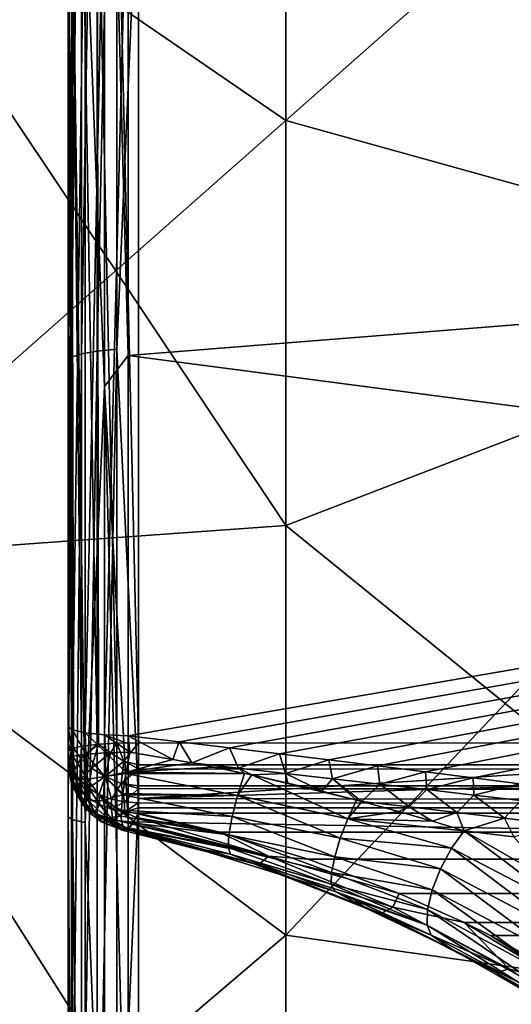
# Model space of a CAD drawing. Header units: metres. Extents: x -128 to 173, y -23 to 79.
# Tile 112 of 129: x 130.16 to 131.57, y 2.18 to 5. Entities that reach past the tile are written whole.
import ezdxf

# ---------------------------------------------------------------- set-up
doc = ezdxf.new("R2010")
doc.units = ezdxf.units.M
doc.layers.add('solid_ORA_153_SW0001', color=7, linetype='CONTINUOUS')

msp = doc.modelspace()

# ---------------------------------------------------------------- linework, layer by layer
at = {"layer": 'solid_ORA_153_SW0001'}
for points in [[(130.472168, 7.941757, 20.940693), (142.184586, 7.358147, 19.401554), (142.184586, 4.965616, 20.147087)], [(130.472168, 6.6629, 21.382), (130.472168, 7.941757, 20.940693), (142.184586, 4.965616, 20.147087)], [(130.472168, 5.580595, -21.689653), (142.184586, 4.965616, -20.147087), (142.184586, 7.358147, -19.401554)], [(130.38324, 4.049495, 22.600708), (130.439529, 4.054478, 22.628523), (130.439529, 6.694572, 21.992535)], [(130.38324, 6.686343, 21.9655), (130.38324, 4.049495, 22.600708), (130.439529, 6.694572, 21.992535)], [(130.439529, 6.694572, 21.992535), (130.439529, 4.054478, 22.628523), (130.50174, 5.491762, 22.332926)], [(130.309845, 4.031783, 22.501858), (130.338531, 4.041671, 22.557043), (130.338531, 6.673425, 21.923061)], [(130.309845, 6.657098, 21.869429), (130.309845, 4.031783, 22.501858), (130.338531, 6.673425, 21.923061)], [(130.338531, 4.041671, 22.557043), (130.38324, 4.049495, 22.600708), (130.38324, 6.686343, 21.9655)], [(130.338531, 6.673425, 21.923061), (130.338531, 4.041671, 22.557043), (130.38324, 6.686343, 21.9655)], [(130.309845, 6.657098, 21.869429), (130.300003, 5.444281, 22.138651), (130.309845, 4.031783, 22.501858)], [(130.472168, 5.359731, 21.745285), (130.472168, 6.6629, 21.382), (142.184586, 4.965616, 20.147087)], [(130.349106, 5.356355, 21.814894), (130.404694, 6.519297, 21.449448), (130.404694, 3.948219, 22.067886)], [(130.404694, 6.519297, 21.449448), (130.472168, 5.359731, 21.745285), (130.472168, 4.037005, 22.029224)], [(130.404694, 3.948219, 22.067886), (130.404694, 6.519297, 21.449448), (130.472168, 4.037005, 22.029224)], [(132.675537, 6.259379, -16.504627), (132.675537, 4.224329, -17.138773), (130.923691, 5.853411, -18.015636)], [(132.675537, 6.259379, 16.504627), (130.923691, 5.853411, 18.015636), (130.923691, 4.711054, 18.347521)], [(132.675537, 4.224329, 17.138773), (132.675537, 6.259379, 16.504627), (130.923691, 4.711054, 18.347521)], [(130.923691, 5.853411, -18.015636), (130.923691, 4.711054, -18.347521), (129.493378, 5.693581, -19.017885)], [(130.923691, 4.711054, 18.347521), (130.923691, 5.853411, 18.015636), (129.493378, 5.693581, 19.017885)], [(132.675537, 4.224329, -17.138773), (130.923691, 4.711054, -18.347521), (130.923691, 5.853411, -18.015636)], [(130.923691, 3.549321, -18.607199), (129.493378, 3.447242, -19.550278), (129.493378, 5.693581, -19.017885)], [(130.923691, 4.711054, -18.347521), (130.923691, 3.549321, -18.607199), (129.493378, 5.693581, -19.017885)], [(130.923691, 4.711054, 18.347521), (129.493378, 5.693581, 19.017885), (129.493378, 3.447242, 19.550278)], [(130.439529, 5.593636, -22.297983), (130.50174, 5.648626, -22.293766), (130.50174, 2.926394, -22.811296)], [(130.50174, 5.648626, -22.293766), (151.265213, 2.925351, -22.628735), (130.50174, 2.926394, -22.811296)], [(130.50174, 5.648626, -22.293766), (171.835632, 2.924302, -22.447849), (151.265213, 2.925351, -22.628735)], [(130.50174, 5.648626, -22.293766), (171.835632, 4.270461, -22.231073), (171.835632, 2.924302, -22.447849)], [(130.50174, 5.648626, -22.293766), (171.835632, 5.601127, -21.933647), (171.835632, 4.270461, -22.231073)], [(130.300003, 5.599591, -22.099878), (130.300003, 2.972086, -22.397797), (130.300003, 5.628863, -21.881737)], [(130.312668, 5.622979, -21.810928), (130.300003, 5.628863, -21.881737), (130.300003, 2.972086, -22.397797)], [(130.312668, 5.622979, -21.810928), (130.300003, 2.972086, -22.397797), (130.312668, 2.962873, -22.328363)], [(130.312668, 5.622979, -21.810928), (130.312668, 2.962873, -22.328363), (130.349106, 5.607695, -21.751642)], [(130.300003, 5.599591, -22.099878), (130.300003, 2.900935, -22.61293), (130.300003, 2.972086, -22.397797)], [(130.309845, 2.908827, -22.674379), (130.300003, 2.900935, -22.61293), (130.300003, 5.599591, -22.099878)], [(130.309845, 2.908827, -22.674379), (130.300003, 5.599591, -22.099878), (130.309845, 5.562325, -22.173168)], [(130.312668, 2.962873, -22.328363), (130.349106, 2.954819, -22.267672), (130.349106, 5.607695, -21.751642)], [(130.349106, 5.607695, -21.751642), (130.349106, 2.954819, -22.267672), (130.404694, 5.54531, -21.721638)], [(130.38324, 5.58676, -22.270575), (130.439529, 5.593636, -22.297983), (130.439529, 2.925206, -22.802017)], [(130.439529, 2.925206, -22.802017), (130.439529, 5.593636, -22.297983), (130.50174, 2.926394, -22.811296)], [(130.309845, 5.562325, -22.173168), (130.338531, 5.575966, -22.227547), (130.338531, 2.915971, -22.72999)], [(130.338531, 5.575966, -22.227547), (130.38324, 5.58676, -22.270575), (130.38324, 2.921604, -22.773989)], [(130.338531, 2.915971, -22.72999), (130.338531, 5.575966, -22.227547), (130.38324, 2.921604, -22.773989)], [(130.38707, 2.921951, -22.776655), (130.38324, 5.58676, -22.270575), (130.439529, 2.925206, -22.802017)], [(130.38707, 2.921951, -22.776655), (130.38324, 2.921604, -22.773989), (130.38324, 5.58676, -22.270575)], [(130.404694, 2.948957, -22.223494), (130.472168, 2.946034, -22.201464), (130.472168, 5.580595, -21.689653)], [(130.404694, 5.54531, -21.721638), (130.404694, 2.948957, -22.223494), (130.472168, 5.580595, -21.689653)], [(130.472168, 5.580595, -21.689653), (130.472168, 2.946034, -22.201464), (142.184586, 4.965616, -20.147087)], [(130.315857, 2.910887, -22.690357), (130.309845, 5.562325, -22.173168), (130.338531, 2.915971, -22.72999)], [(130.315857, 2.910887, -22.690357), (130.309845, 2.908827, -22.674379), (130.309845, 5.562325, -22.173168)], [(130.349106, 2.954819, -22.267672), (130.404694, 2.948957, -22.223494), (130.404694, 5.54531, -21.721638)], [(130.439529, 4.054478, 22.628523), (130.50174, 2.765958, 22.831305), (130.50174, 5.491762, 22.332926)], [(130.50174, 5.491762, 22.332926), (130.50174, 2.765958, 22.831305), (171.835632, 5.402196, 21.983488)], [(130.300003, 2.742207, 22.632727), (130.300003, 5.444281, 22.138651), (130.300003, 5.388548, 21.942154)], [(130.309845, 4.031783, 22.501858), (130.300003, 5.444281, 22.138651), (130.300003, 2.742207, 22.632727)], [(130.50174, 2.765958, 22.831305), (171.835632, 4.06889, 22.268848), (171.835632, 5.402196, 21.983488)], [(130.300003, 2.742207, 22.632727), (130.300003, 5.388548, 21.942154), (130.300003, 2.713861, 22.43055)], [(130.312668, 5.370955, 21.874353), (130.300003, 2.713861, 22.43055), (130.300003, 5.388548, 21.942154)], [(130.312668, 2.705056, 22.361063), (130.300003, 2.713861, 22.43055), (130.312668, 5.370955, 21.874353)], [(130.312668, 5.370955, 21.874353), (130.349106, 5.356355, 21.814894), (130.349106, 2.697703, 22.300282)], [(130.312668, 2.705056, 22.361063), (130.312668, 5.370955, 21.874353), (130.349106, 2.697703, 22.300282)], [(130.349106, 2.697703, 22.300282), (130.349106, 5.356355, 21.814894), (130.404694, 3.948219, 22.067886)], [(130.472168, 4.037005, 22.029224), (130.472168, 5.359731, 21.745285), (142.184586, 4.965616, 20.147087)], [(130.472168, 2.946034, -22.201464), (130.618393, 2.928724, -22.183025), (142.184586, 4.965616, -20.147087)], [(130.472168, 4.037005, 22.029224), (142.184586, 4.965616, 20.147087), (142.184586, 2.500874, 20.59874)], [(130.618393, 2.928724, -22.183025), (130.762939, 2.911446, -22.16481), (142.184586, 4.965616, -20.147087)], [(130.762939, 2.911446, -22.16481), (130.905823, 2.894199, -22.146818), (142.184586, 4.965616, -20.147087)], [(130.905823, 2.894199, -22.146818), (131.047028, 2.876984, -22.129049), (142.184586, 4.965616, -20.147087)], [(131.047028, 2.876984, -22.129049), (131.186554, 2.859799, -22.111506), (142.184586, 4.965616, -20.147087)], [(131.186554, 2.859799, -22.111506), (131.324402, 2.842645, -22.094183), (142.184586, 4.965616, -20.147087)], [(131.324402, 2.842645, -22.094183), (131.460571, 2.825521, -22.077085), (142.184586, 4.965616, -20.147087)], [(131.460571, 2.825521, -22.077085), (131.595078, 2.808426, -22.060211), (142.184586, 4.965616, -20.147087)], [(130.923691, 3.549321, 18.607199), (130.923691, 4.711054, 18.347521), (129.493378, 3.447242, 19.550278)], [(132.675537, 4.224329, -17.138773), (130.923691, 3.549321, -18.607199), (130.923691, 4.711054, -18.347521)], [(132.675537, 4.224329, 17.138773), (130.923691, 4.711054, 18.347521), (130.923691, 3.549321, 18.607199)], [(132.675537, 4.224329, -17.138773), (132.675537, 2.127677, -17.522999), (130.923691, 3.549321, -18.607199)], [(132.675537, 4.224329, 17.138773), (130.923691, 3.549321, 18.607199), (130.923691, 2.374257, 18.793308)], [(132.675537, 2.127677, 17.522999), (132.675537, 4.224329, 17.138773), (130.923691, 2.374257, 18.793308)], [(130.50174, 2.765958, 22.831305), (171.835632, 2.720822, 22.473421), (171.835632, 4.06889, 22.268848)], [(130.309845, 1.350208, 22.820293), (130.338531, 1.353519, 22.876259), (130.338531, 4.041671, 22.557043)], [(130.309845, 4.031783, 22.501858), (130.309845, 1.350208, 22.820293), (130.338531, 4.041671, 22.557043)], [(130.338531, 1.353519, 22.876259), (130.38324, 1.356139, 22.920542), (130.38324, 4.049495, 22.600708)], [(130.338531, 4.041671, 22.557043), (130.338531, 1.353519, 22.876259), (130.38324, 4.049495, 22.600708)], [(130.38324, 1.356139, 22.920542), (130.439529, 1.357808, 22.948751), (130.439529, 4.054478, 22.628523)], [(130.38324, 4.049495, 22.600708), (130.38324, 1.356139, 22.920542), (130.439529, 4.054478, 22.628523)], [(130.439529, 4.054478, 22.628523), (130.439529, 1.357808, 22.948751), (130.50174, 2.765958, 22.831305)], [(130.309845, 4.031783, 22.501858), (130.300003, 2.742207, 22.632727), (130.309845, 1.350208, 22.820293)], [(130.404694, 3.948219, 22.067886), (130.472168, 4.037005, 22.029224), (130.472168, 2.699548, 22.232782)], [(130.472168, 2.699548, 22.232782), (130.472168, 4.037005, 22.029224), (142.184586, 2.500874, 20.59874)], [(130.349106, 2.697703, 22.300282), (130.404694, 3.948219, 22.067886), (130.404694, 1.322205, 22.379271)], [(130.404694, 3.948219, 22.067886), (130.472168, 2.699548, 22.232782), (130.472168, 1.352241, 22.355213)], [(130.404694, 1.322205, 22.379271), (130.404694, 3.948219, 22.067886), (130.472168, 1.352241, 22.355213)], [(130.923691, 3.549321, -18.607199), (130.923691, 2.374257, -18.793308), (129.493378, 3.447242, -19.550278)], [(130.923691, 2.374257, 18.793308), (130.923691, 3.549321, 18.607199), (129.493378, 3.447242, 19.550278)], [(132.675537, 2.127677, -17.522999), (130.923691, 2.374257, -18.793308), (130.923691, 3.549321, -18.607199)], [(130.923691, 1.18935, -18.905317), (129.493378, 1.154284, -19.818287), (129.493378, 3.447242, -19.550278)], [(130.923691, 2.374257, -18.793308), (130.923691, 1.18935, -18.905317), (129.493378, 3.447242, -19.550278)], [(130.923691, 2.374257, 18.793308), (129.493378, 3.447242, 19.550278), (129.493378, 1.154284, 19.818287)], [(130.300003, 2.900935, -22.61293), (130.300003, 2.926761, -22.401194), (130.300003, 2.972086, -22.397797)], [(130.31311, 2.887534, -22.328497), (130.300003, 2.972086, -22.397797), (130.300003, 2.926761, -22.401194)], [(130.31311, 2.887534, -22.328497), (130.312668, 2.962873, -22.328363), (130.300003, 2.972086, -22.397797)], [(130.350754, 2.893437, -22.266884), (130.349106, 2.954819, -22.267672), (130.312668, 2.962873, -22.328363)], [(130.31311, 2.887534, -22.328497), (130.350754, 2.893437, -22.266884), (130.312668, 2.962873, -22.328363)], [(130.407959, 2.897672, -22.222658), (130.404694, 2.948957, -22.223494), (130.349106, 2.954819, -22.267672)], [(130.350754, 2.893437, -22.266884), (130.407959, 2.897672, -22.222658), (130.349106, 2.954819, -22.267672)], [(130.404694, 2.948957, -22.223494), (130.474518, 2.923052, -22.202868), (130.472168, 2.946034, -22.201464)], [(130.404694, 2.948957, -22.223494), (130.477234, 2.899694, -22.201622), (130.474518, 2.923052, -22.202868)], [(130.407959, 2.897672, -22.222658), (130.477234, 2.899694, -22.201622), (130.404694, 2.948957, -22.223494)], [(130.600632, 2.87854, -22.185282), (130.618393, 2.928724, -22.183025), (130.472168, 2.946034, -22.201464)], [(130.477234, 2.899694, -22.201622), (130.600632, 2.87854, -22.185282), (130.472168, 2.946034, -22.201464)], [(130.474518, 2.923052, -22.202868), (130.477234, 2.899694, -22.201622), (130.472168, 2.946034, -22.201464)], [(130.300003, 2.88549, -22.596315), (130.300003, 2.880651, -22.399406), (130.300003, 2.926761, -22.401194)], [(130.31311, 2.887534, -22.328497), (130.300003, 2.926761, -22.401194), (130.300003, 2.880651, -22.399406)], [(130.300003, 2.900935, -22.61293), (130.300003, 2.88549, -22.596315), (130.300003, 2.926761, -22.401194)], [(130.303879, 2.872077, -22.639397), (130.300003, 2.900935, -22.61293), (130.309845, 2.908827, -22.674379)], [(130.303879, 2.872077, -22.639397), (130.309845, 2.908827, -22.674379), (130.315857, 2.910887, -22.690357)], [(130.303879, 2.872077, -22.639397), (130.315857, 2.910887, -22.690357), (130.315338, 2.844344, -22.664856)], [(130.336304, 2.881046, -22.726101), (130.315338, 2.844344, -22.664856), (130.315857, 2.910887, -22.690357)], [(130.336304, 2.881046, -22.726101), (130.315857, 2.910887, -22.690357), (130.338531, 2.915971, -22.72999)], [(130.336304, 2.881046, -22.726101), (130.38324, 2.921604, -22.773989), (130.38707, 2.921951, -22.776655)], [(130.336304, 2.881046, -22.726101), (130.38707, 2.921951, -22.776655), (130.367249, 2.853564, -22.75482)], [(130.336304, 2.881046, -22.726101), (130.338531, 2.915971, -22.72999), (130.38324, 2.921604, -22.773989)], [(130.42128, 2.897739, -22.796761), (130.367249, 2.853564, -22.75482), (130.38707, 2.921951, -22.776655)], [(130.42128, 2.897739, -22.796761), (130.38707, 2.921951, -22.776655), (130.439529, 2.925206, -22.802017)], [(130.42128, 2.897739, -22.796761), (130.439529, 2.925206, -22.802017), (130.459747, 2.873697, -22.806932)], [(130.459747, 2.873697, -22.806932), (130.439529, 2.925206, -22.802017), (130.50174, 2.926394, -22.811296)], [(130.459747, 2.873697, -22.806932), (130.50174, 2.926394, -22.811296), (130.501724, 2.862837, -22.809258)], [(130.501724, 2.862837, -22.809258), (130.50174, 2.926394, -22.811296), (171.835617, 2.861035, -22.445992)], [(171.835648, 2.887778, -22.44924), (130.50174, 2.926394, -22.811296), (151.265213, 2.925351, -22.628735)], [(171.835617, 2.861035, -22.445992), (130.50174, 2.926394, -22.811296), (171.835648, 2.887778, -22.44924)], [(130.600632, 2.87854, -22.185282), (130.654236, 2.868697, -22.178022), (130.618393, 2.928724, -22.183025)], [(130.654236, 2.868697, -22.178022), (130.762939, 2.911446, -22.16481), (130.618393, 2.928724, -22.183025)], [(130.788376, 2.853642, -22.161228), (130.762939, 2.911446, -22.16481), (130.654236, 2.868697, -22.178022)], [(130.788376, 2.853642, -22.161228), (130.905823, 2.894199, -22.146818), (130.762939, 2.911446, -22.16481)], [(130.303879, 2.841493, -22.606699), (130.300003, 2.88549, -22.596315), (130.300003, 2.900935, -22.61293)], [(130.303879, 2.872077, -22.639397), (130.303879, 2.841493, -22.606699), (130.300003, 2.900935, -22.61293)], [(130.321838, 2.821322, -22.330568), (130.31311, 2.887534, -22.328497), (130.300003, 2.880651, -22.399406)], [(130.300003, 2.88549, -22.596315), (130.300003, 2.875412, -22.489401), (130.300003, 2.880651, -22.399406)], [(130.300003, 2.88549, -22.596315), (130.300003, 2.869948, -22.579788), (130.300003, 2.875412, -22.489401)], [(130.303879, 2.841493, -22.606699), (130.300003, 2.869948, -22.579788), (130.300003, 2.88549, -22.596315)], [(130.300003, 2.869948, -22.579788), (130.300003, 2.880651, -22.399406), (130.300003, 2.875412, -22.489401)], [(130.307404, 2.826799, -22.396328), (130.300003, 2.880651, -22.399406), (130.300003, 2.869948, -22.579788)], [(130.321838, 2.821322, -22.330568), (130.300003, 2.880651, -22.399406), (130.307404, 2.826799, -22.396328)], [(130.355774, 2.822119, -22.273808), (130.350754, 2.893437, -22.266884), (130.31311, 2.887534, -22.328497)], [(130.321838, 2.821322, -22.330568), (130.355774, 2.822119, -22.273808), (130.31311, 2.887534, -22.328497)], [(130.336304, 2.881046, -22.726101), (130.333954, 2.818825, -22.688328), (130.315338, 2.844344, -22.664856)], [(130.336304, 2.881046, -22.726101), (130.367249, 2.853564, -22.75482), (130.333954, 2.818825, -22.688328)], [(130.405487, 2.829318, -22.230785), (130.407959, 2.897672, -22.222658), (130.350754, 2.893437, -22.266884)], [(130.355774, 2.822119, -22.273808), (130.405487, 2.829318, -22.230785), (130.350754, 2.893437, -22.266884)], [(130.42128, 2.897739, -22.796761), (130.406616, 2.829089, -22.774536), (130.367249, 2.853564, -22.75482)], [(130.405487, 2.829318, -22.230785), (130.465958, 2.841948, -22.206163), (130.407959, 2.897672, -22.222658)], [(130.42128, 2.897739, -22.796761), (130.459747, 2.873697, -22.806932), (130.406616, 2.829089, -22.774536)], [(130.465958, 2.841948, -22.206163), (130.477234, 2.899694, -22.201622), (130.407959, 2.897672, -22.222658)], [(130.465958, 2.841948, -22.206163), (130.600632, 2.87854, -22.185282), (130.477234, 2.899694, -22.201622)], [(130.923309, 2.838506, -22.144365), (130.905823, 2.894199, -22.146818), (130.788376, 2.853642, -22.161228)], [(130.923309, 2.838506, -22.144365), (131.047028, 2.876984, -22.129049), (130.905823, 2.894199, -22.146818)], [(130.311035, 2.804572, -22.575771), (130.300003, 2.869948, -22.579788), (130.303879, 2.841493, -22.606699)], [(130.307404, 2.826799, -22.396328), (130.300003, 2.869948, -22.579788), (130.311035, 2.804572, -22.575771)], [(130.303879, 2.872077, -22.639397), (130.315338, 2.81414, -22.632568), (130.303879, 2.841493, -22.606699)], [(130.303879, 2.872077, -22.639397), (130.315338, 2.844344, -22.664856), (130.315338, 2.81414, -22.632568)], [(130.367249, 2.853564, -22.75482), (130.358994, 2.796512, -22.70891), (130.333954, 2.818825, -22.688328)], [(130.367249, 2.853564, -22.75482), (130.406616, 2.829089, -22.774536), (130.358994, 2.796512, -22.70891)], [(130.459747, 2.873697, -22.806932), (130.45192, 2.809172, -22.784), (130.406616, 2.829089, -22.774536)], [(130.459747, 2.873697, -22.806932), (130.501694, 2.851461, -22.806704), (130.45192, 2.809172, -22.784)], [(130.459747, 2.873697, -22.806932), (130.501724, 2.862837, -22.809258), (130.501694, 2.851461, -22.806704)], [(130.465958, 2.841948, -22.206163), (130.654236, 2.868697, -22.178022), (130.600632, 2.87854, -22.185282)], [(130.465958, 2.841948, -22.206163), (130.71727, 2.85658, -22.169323), (130.654236, 2.868697, -22.178022)], [(130.465958, 2.841948, -22.206163), (130.805725, 2.83839, -22.156694), (130.71727, 2.85658, -22.169323)], [(130.501694, 2.851461, -22.806704), (130.501724, 2.862837, -22.809258), (171.83548, 2.813414, -22.43054)], [(130.501724, 2.862837, -22.809258), (171.835617, 2.861035, -22.445992), (171.83548, 2.813414, -22.43054)], [(130.788376, 2.853642, -22.161228), (130.654236, 2.868697, -22.178022), (130.71727, 2.85658, -22.169323)], [(130.788376, 2.853642, -22.161228), (130.71727, 2.85658, -22.169323), (130.805725, 2.83839, -22.156694)], [(130.788376, 2.853642, -22.161228), (130.805725, 2.83839, -22.156694), (130.826904, 2.833825, -22.153582)], [(130.923309, 2.838506, -22.144365), (130.788376, 2.853642, -22.161228), (130.826904, 2.833825, -22.153582)], [(131.058243, 2.823203, -22.127516), (131.047028, 2.876984, -22.129049), (130.923309, 2.838506, -22.144365)], [(131.058243, 2.823203, -22.127516), (131.186554, 2.859799, -22.111506), (131.047028, 2.876984, -22.129049)], [(131.193146, 2.807728, -22.110676), (131.186554, 2.859799, -22.111506), (131.058243, 2.823203, -22.127516)], [(131.193146, 2.807728, -22.110676), (131.324402, 2.842645, -22.094183), (131.186554, 2.859799, -22.111506)], [(130.311035, 2.804572, -22.575771), (130.303879, 2.841493, -22.606699), (130.315338, 2.81414, -22.632568)], [(130.311096, 2.815065, -22.395658), (130.307404, 2.826799, -22.396328), (130.311035, 2.804572, -22.575771)], [(130.332123, 2.7721, -22.393206), (130.307404, 2.826799, -22.396328), (130.311096, 2.815065, -22.395658)], [(130.321838, 2.821322, -22.330568), (130.307404, 2.826799, -22.396328), (130.332123, 2.7721, -22.393206)], [(130.315338, 2.844344, -22.664856), (130.333954, 2.788949, -22.656393), (130.315338, 2.81414, -22.632568)], [(130.315338, 2.844344, -22.664856), (130.333954, 2.818825, -22.688328), (130.333954, 2.788949, -22.656393)], [(130.400955, 2.760977, -22.273432), (130.405487, 2.829318, -22.230785), (130.355774, 2.822119, -22.273808)], [(130.406616, 2.829089, -22.774536), (130.389496, 2.77827, -22.725805), (130.358994, 2.796512, -22.70891)], [(130.406616, 2.829089, -22.774536), (130.424286, 2.764804, -22.738358), (130.389496, 2.77827, -22.725805)], [(130.45636, 2.776923, -22.234072), (130.405487, 2.829318, -22.230785), (130.400955, 2.760977, -22.273432)], [(130.465363, 2.838512, -22.206989), (130.465958, 2.841948, -22.206163), (130.405487, 2.829318, -22.230785)], [(130.465363, 2.838512, -22.206989), (130.405487, 2.829318, -22.230785), (130.456848, 2.78097, -22.231474)], [(130.456848, 2.78097, -22.231474), (130.405487, 2.829318, -22.230785), (130.45636, 2.776923, -22.234072)], [(130.406616, 2.829089, -22.774536), (130.45192, 2.809172, -22.784), (130.424286, 2.764804, -22.738358)], [(130.45192, 2.809172, -22.784), (130.501694, 2.851461, -22.806704), (130.501526, 2.803144, -22.787378)], [(130.785645, 2.775187, -22.156574), (130.465363, 2.838512, -22.206989), (130.456848, 2.78097, -22.231474)], [(130.465363, 2.838512, -22.206989), (130.805725, 2.83839, -22.156694), (130.465958, 2.841948, -22.206163)], [(130.785645, 2.775187, -22.156574), (130.805725, 2.83839, -22.156694), (130.465363, 2.838512, -22.206989)], [(130.501526, 2.803144, -22.787378), (130.501694, 2.851461, -22.806704), (171.835419, 2.801517, -22.424458)], [(130.501694, 2.851461, -22.806704), (171.83548, 2.813414, -22.43054), (171.835419, 2.801517, -22.424458)], [(130.785645, 2.775187, -22.156574), (130.826904, 2.833825, -22.153582), (130.805725, 2.83839, -22.156694)], [(130.785645, 2.775187, -22.156574), (131.101517, 2.708323, -22.093201), (130.826904, 2.833825, -22.153582)], [(130.923309, 2.838506, -22.144365), (130.826904, 2.833825, -22.153582), (130.930176, 2.810601, -22.137842)], [(130.826904, 2.833825, -22.153582), (131.12674, 2.76179, -22.104313), (131.027527, 2.787189, -22.121935)], [(131.101517, 2.708323, -22.093201), (131.12674, 2.76179, -22.104313), (130.826904, 2.833825, -22.153582)], [(130.826904, 2.833825, -22.153582), (131.027527, 2.787189, -22.121935), (130.930176, 2.810601, -22.137842)], [(130.923309, 2.838506, -22.144365), (130.930176, 2.810601, -22.137842), (131.027527, 2.787189, -22.121935)], [(131.058243, 2.823203, -22.127516), (130.923309, 2.838506, -22.144365), (131.027527, 2.787189, -22.121935)], [(131.328049, 2.792082, -22.093847), (131.324402, 2.842645, -22.094183), (131.193146, 2.807728, -22.110676)], [(131.328049, 2.792082, -22.093847), (131.460571, 2.825521, -22.077085), (131.324402, 2.842645, -22.094183)], [(131.462921, 2.776259, -22.07703), (131.460571, 2.825521, -22.077085), (131.328049, 2.792082, -22.093847)], [(131.462921, 2.776259, -22.07703), (131.595078, 2.808426, -22.060211), (131.460571, 2.825521, -22.077085)], [(130.332123, 2.7721, -22.393206), (130.311096, 2.815065, -22.395658), (130.311035, 2.804572, -22.575771)], [(130.33577, 2.759719, -22.609407), (130.311035, 2.804572, -22.575771), (130.315338, 2.81414, -22.632568)], [(130.343216, 2.746013, -22.572159), (130.311035, 2.804572, -22.575771), (130.33577, 2.759719, -22.609407)], [(130.332123, 2.7721, -22.393206), (130.311035, 2.804572, -22.575771), (130.343216, 2.746013, -22.572159)], [(130.33577, 2.759719, -22.609407), (130.315338, 2.81414, -22.632568), (130.333954, 2.788949, -22.656393)], [(130.357849, 2.759377, -22.328087), (130.355774, 2.822119, -22.273808), (130.321838, 2.821322, -22.330568)], [(130.357849, 2.759377, -22.328087), (130.321838, 2.821322, -22.330568), (130.332123, 2.7721, -22.393206)], [(130.333954, 2.818825, -22.688328), (130.359009, 2.766893, -22.677252), (130.333954, 2.788949, -22.656393)], [(130.333954, 2.818825, -22.688328), (130.358994, 2.796512, -22.70891), (130.359009, 2.766893, -22.677252)], [(130.400955, 2.760977, -22.273432), (130.355774, 2.822119, -22.273808), (130.357849, 2.759377, -22.328087)], [(130.358994, 2.796512, -22.70891), (130.389511, 2.748828, -22.694338), (130.359009, 2.766893, -22.677252)], [(130.358994, 2.796512, -22.70891), (130.389496, 2.77827, -22.725805), (130.389511, 2.748828, -22.694338)], [(130.45192, 2.809172, -22.784), (130.462006, 2.756631, -22.74608), (130.424286, 2.764804, -22.738358)], [(130.45192, 2.809172, -22.784), (130.50148, 2.795093, -22.782614), (130.462006, 2.756631, -22.74608)], [(130.45192, 2.809172, -22.784), (130.501526, 2.803144, -22.787378), (130.50148, 2.795093, -22.782614)], [(130.50148, 2.795093, -22.782614), (130.501526, 2.803144, -22.787378), (171.835068, 2.751709, -22.385403)], [(130.501526, 2.803144, -22.787378), (171.835419, 2.801517, -22.424458), (171.835068, 2.751709, -22.385403)], [(131.058243, 2.823203, -22.127516), (131.027527, 2.787189, -22.121935), (131.12674, 2.76179, -22.104313)], [(131.058243, 2.823203, -22.127516), (131.12674, 2.76179, -22.104313), (131.141663, 2.75785, -22.101521)], [(131.193146, 2.807728, -22.110676), (131.058243, 2.823203, -22.127516), (131.141663, 2.75785, -22.101521)], [(131.193146, 2.807728, -22.110676), (131.141663, 2.75785, -22.101521), (131.277908, 2.742023, -22.084816)], [(131.328049, 2.792082, -22.093847), (131.193146, 2.807728, -22.110676), (131.277908, 2.742023, -22.084816)], [(131.597778, 2.760258, -22.060225), (131.595078, 2.808426, -22.060211), (131.462921, 2.776259, -22.07703)], [(130.343674, 2.756104, -22.39229), (130.332123, 2.7721, -22.393206), (130.343216, 2.746013, -22.572159)], [(130.367416, 2.731156, -22.390865), (130.332123, 2.7721, -22.393206), (130.343674, 2.756104, -22.39229)], [(130.380188, 2.720766, -22.390276), (130.332123, 2.7721, -22.393206), (130.367416, 2.731156, -22.390865)], [(130.357849, 2.759377, -22.328087), (130.332123, 2.7721, -22.393206), (130.380188, 2.720766, -22.390276)], [(130.33577, 2.759719, -22.609407), (130.333954, 2.788949, -22.656393), (130.359009, 2.766893, -22.677252)], [(130.389496, 2.77827, -22.725805), (130.424301, 2.735454, -22.706987), (130.389511, 2.748828, -22.694338)], [(130.389496, 2.77827, -22.725805), (130.424286, 2.764804, -22.738358), (130.424301, 2.735454, -22.706987)], [(130.45636, 2.776923, -22.234072), (130.400955, 2.760977, -22.273432), (130.452606, 2.733166, -22.272911)], [(130.770355, 2.714326, -22.177765), (130.45636, 2.776923, -22.234072), (130.452606, 2.733166, -22.272911)], [(130.785645, 2.775187, -22.156574), (130.456848, 2.78097, -22.231474), (130.45636, 2.776923, -22.234072)], [(130.785645, 2.775187, -22.156574), (130.45636, 2.776923, -22.234072), (130.770355, 2.714326, -22.177765)], [(130.50148, 2.795093, -22.782614), (130.50119, 2.754063, -22.748665), (130.462006, 2.756631, -22.74608)], [(130.50148, 2.795093, -22.782614), (151.194809, 2.752893, -22.566809), (130.50119, 2.754063, -22.748665)], [(130.50148, 2.795093, -22.782614), (171.835068, 2.751709, -22.385403), (151.194809, 2.752893, -22.566809)], [(130.785645, 2.775187, -22.156574), (130.770355, 2.714326, -22.177765), (131.080139, 2.652525, -22.099594)], [(130.785645, 2.775187, -22.156574), (131.080139, 2.652525, -22.099594), (131.101517, 2.708323, -22.093201)], [(131.328049, 2.792082, -22.093847), (131.277908, 2.742023, -22.084816), (131.414154, 2.726018, -22.068125)], [(131.462921, 2.776259, -22.07703), (131.328049, 2.792082, -22.093847), (131.414154, 2.726018, -22.068125)], [(131.462921, 2.776259, -22.07703), (131.414154, 2.726018, -22.068125), (131.550369, 2.709835, -22.051447)], [(131.597778, 2.760258, -22.060225), (131.462921, 2.776259, -22.07703), (131.550369, 2.709835, -22.051447)], [(130.300003, 0.000353, 22.798246), (130.300003, 2.742207, 22.632727), (130.300003, 2.713861, 22.43055)], [(130.309845, 1.350208, 22.820293), (130.300003, 2.742207, 22.632727), (130.300003, 0.000353, 22.798246)], [(130.375931, 2.725209, -22.640247), (130.33577, 2.759719, -22.609407), (130.359009, 2.766893, -22.677252)], [(130.362808, 2.724702, -22.570852), (130.33577, 2.759719, -22.609407), (130.375931, 2.725209, -22.640247)], [(130.343216, 2.746013, -22.572159), (130.33577, 2.759719, -22.609407), (130.362808, 2.724702, -22.570852)], [(130.343674, 2.756104, -22.39229), (130.343216, 2.746013, -22.572159), (130.362808, 2.724702, -22.570852)], [(130.367416, 2.731156, -22.390865), (130.343674, 2.756104, -22.39229), (130.362808, 2.724702, -22.570852)], [(130.400955, 2.760977, -22.273432), (130.357849, 2.759377, -22.328087), (130.412094, 2.71077, -22.340986)], [(130.357849, 2.759377, -22.328087), (130.380188, 2.720766, -22.390276), (130.412094, 2.71077, -22.340986)], [(130.375931, 2.725209, -22.640247), (130.359009, 2.766893, -22.677252), (130.389511, 2.748828, -22.694338)], [(130.427719, 2.704284, -22.665411), (130.375931, 2.725209, -22.640247), (130.389511, 2.748828, -22.694338)], [(130.427719, 2.704284, -22.665411), (130.389511, 2.748828, -22.694338), (130.424301, 2.735454, -22.706987)], [(130.400955, 2.760977, -22.273432), (130.412094, 2.71077, -22.340986), (130.452255, 2.715448, -22.297287)], [(130.400955, 2.760977, -22.273432), (130.452255, 2.715448, -22.297287), (130.452606, 2.733166, -22.272911)], [(130.424286, 2.764804, -22.738358), (130.462006, 2.756631, -22.74608), (130.424301, 2.735454, -22.706987)], [(130.462006, 2.756631, -22.74608), (130.462006, 2.727287, -22.714712), (130.424301, 2.735454, -22.706987)], [(130.439529, 1.357808, 22.948751), (130.50174, 0, 22.99824), (130.50174, 2.765958, 22.831305)], [(130.462006, 2.756631, -22.74608), (130.50119, 2.754063, -22.748665), (130.462006, 2.727287, -22.714712)], [(130.462006, 2.727287, -22.714712), (130.50119, 2.754063, -22.748665), (130.50119, 2.739399, -22.732885)], [(130.462006, 2.727287, -22.714712), (130.50119, 2.739399, -22.732885), (130.501205, 2.724643, -22.717192)], [(130.50119, 2.739399, -22.732885), (130.50119, 2.754063, -22.748665), (151.194809, 2.752893, -22.566809)], [(151.194809, 2.752893, -22.566809), (171.97702, 2.741602, -22.373291), (130.50119, 2.739399, -22.732885)], [(130.50119, 2.739399, -22.732885), (171.97702, 2.741602, -22.373291), (172.116104, 2.710628, -22.339283)], [(130.50119, 2.739399, -22.732885), (172.116104, 2.710628, -22.339283), (130.501205, 2.724643, -22.717192)], [(130.50174, 2.765958, 22.831305), (130.50174, 0, 22.99824), (171.835632, 2.720822, 22.473421)], [(131.101517, 2.708323, -22.093201), (131.141663, 2.75785, -22.101521), (131.12674, 2.76179, -22.104313)], [(131.101517, 2.708323, -22.093201), (131.246811, 2.729073, -22.080507), (131.141663, 2.75785, -22.101521)], [(131.277908, 2.742023, -22.084816), (131.141663, 2.75785, -22.101521), (131.246811, 2.729073, -22.080507)], [(131.277908, 2.742023, -22.084816), (131.246811, 2.729073, -22.080507), (131.344604, 2.700969, -22.058529)], [(131.414154, 2.726018, -22.068125), (131.277908, 2.742023, -22.084816), (131.344604, 2.700969, -22.058529)], [(131.597778, 2.760258, -22.060225), (131.550369, 2.709835, -22.051447), (131.686584, 2.693468, -22.034781)], [(130.300003, 0.000353, 22.798246), (130.300003, 2.713861, 22.43055), (130.300003, -0.000098, 22.594128)], [(130.312668, 0, 22.524086), (130.300003, -0.000098, 22.594128), (130.300003, 2.713861, 22.43055)], [(130.312668, 0, 22.524086), (130.300003, 2.713861, 22.43055), (130.312668, 2.705056, 22.361063)], [(130.367416, 2.731156, -22.390865), (130.362808, 2.724702, -22.570852), (130.393326, 2.701095, -22.569391)], [(130.362808, 2.724702, -22.570852), (130.375931, 2.725209, -22.640247), (130.393997, 2.700862, -22.592964)], [(130.393326, 2.701095, -22.569391), (130.362808, 2.724702, -22.570852), (130.393997, 2.700862, -22.592964)], [(130.380188, 2.720766, -22.390276), (130.367416, 2.731156, -22.390865), (130.393326, 2.701095, -22.569391)], [(130.393997, 2.700862, -22.592964), (130.375931, 2.725209, -22.640247), (130.427719, 2.704284, -22.665411)], [(130.395233, 2.710565, -22.38969), (130.458359, 2.685353, -22.388254), (130.380188, 2.720766, -22.390276)], [(130.412094, 2.71077, -22.340986), (130.380188, 2.720766, -22.390276), (130.458359, 2.685353, -22.388254)], [(130.395233, 2.710565, -22.38969), (130.380188, 2.720766, -22.390276), (130.393326, 2.701095, -22.569391)], [(130.45314, 2.700236, -22.326925), (130.452255, 2.715448, -22.297287), (130.412094, 2.71077, -22.340986)], [(130.45314, 2.700236, -22.326925), (130.412094, 2.71077, -22.340986), (130.458359, 2.685353, -22.388254)], [(130.427719, 2.704284, -22.665411), (130.424301, 2.735454, -22.706987), (130.462006, 2.727287, -22.714712)], [(130.427719, 2.704284, -22.665411), (130.462006, 2.727287, -22.714712), (130.487274, 2.698531, -22.682032)], [(130.761032, 2.662548, -22.218008), (130.452606, 2.733166, -22.272911), (130.452255, 2.715448, -22.297287)], [(130.761032, 2.662548, -22.218008), (130.452255, 2.715448, -22.297287), (130.45314, 2.700236, -22.326925)], [(130.770355, 2.714326, -22.177765), (130.452606, 2.733166, -22.272911), (130.761032, 2.662548, -22.218008)], [(130.494675, 2.711426, -22.701616), (130.462006, 2.727287, -22.714712), (130.501205, 2.724643, -22.717192)], [(130.487274, 2.698531, -22.682032), (130.462006, 2.727287, -22.714712), (130.494675, 2.711426, -22.701616)], [(130.487274, 2.698531, -22.682032), (130.494675, 2.711426, -22.701616), (130.874664, 2.6006, -22.582804)], [(130.494675, 2.711426, -22.701616), (130.501205, 2.724643, -22.717192), (130.735321, 2.669378, -22.657934)], [(130.494675, 2.711426, -22.701616), (130.735321, 2.669378, -22.657934), (130.874664, 2.6006, -22.582804)], [(172.116104, 2.710628, -22.339283), (130.735321, 2.669378, -22.657934), (130.501205, 2.724643, -22.717192)], [(130.50174, 0, 22.99824), (171.835632, 1.362883, 22.59646), (171.835632, 2.720822, 22.473421)], [(172.116104, 2.710628, -22.339283), (172.246399, 2.65808, -22.284269), (130.735321, 2.669378, -22.657934)], [(130.770355, 2.714326, -22.177765), (130.761032, 2.662548, -22.218008), (131.064163, 2.599533, -22.12299)], [(130.770355, 2.714326, -22.177765), (131.064163, 2.599533, -22.12299), (131.080139, 2.652525, -22.099594)], [(131.101517, 2.708323, -22.093201), (131.344604, 2.700969, -22.058529), (131.246811, 2.729073, -22.080507)], [(131.414154, 2.726018, -22.068125), (131.344604, 2.700969, -22.058529), (131.434769, 2.673922, -22.035507)], [(131.550369, 2.709835, -22.051447), (131.414154, 2.726018, -22.068125), (131.434769, 2.673922, -22.035507)], [(130.312668, 2.705056, 22.361063), (130.349106, 2.697703, 22.300282), (130.349106, 0, 22.462862)], [(130.312668, 0, 22.524086), (130.312668, 2.705056, 22.361063), (130.349106, 0, 22.462862)], [(130.349106, 0, 22.462862), (130.349106, 2.697703, 22.300282), (130.404694, 1.322205, 22.379271)], [(130.395233, 2.710565, -22.38969), (130.393326, 2.701095, -22.569391), (130.455307, 2.675376, -22.567802)], [(130.393326, 2.701095, -22.569391), (130.430618, 2.685534, -22.614101), (130.455307, 2.675376, -22.567802)], [(130.393326, 2.701095, -22.569391), (130.393997, 2.700862, -22.592964), (130.430618, 2.685534, -22.614101)], [(130.393997, 2.700862, -22.592964), (130.427719, 2.704284, -22.665411), (130.430618, 2.685534, -22.614101)], [(130.395233, 2.710565, -22.38969), (130.455307, 2.675376, -22.567802), (130.456833, 2.68047, -22.477814)], [(130.395233, 2.710565, -22.38969), (130.456833, 2.68047, -22.477814), (130.458359, 2.685353, -22.388254)], [(130.427719, 2.704284, -22.665411), (130.487274, 2.698531, -22.682032), (130.471558, 2.679276, -22.633032)], [(130.430618, 2.685534, -22.614101), (130.427719, 2.704284, -22.665411), (130.471558, 2.679276, -22.633032)], [(130.430618, 2.685534, -22.614101), (130.471558, 2.679276, -22.633032), (130.455307, 2.675376, -22.567802)], [(130.758713, 2.625534, -22.272888), (130.45314, 2.700236, -22.326925), (130.458359, 2.685353, -22.388254)], [(130.761032, 2.662548, -22.218008), (130.45314, 2.700236, -22.326925), (130.758713, 2.625534, -22.272888)], [(130.458359, 2.685353, -22.388254), (130.455307, 2.675376, -22.567802), (130.671585, 2.622241, -22.503145)], [(130.458359, 2.685353, -22.388254), (130.456833, 2.68047, -22.477814), (130.455307, 2.675376, -22.567802)], [(130.765305, 2.60695, -22.334677), (130.458359, 2.685353, -22.388254), (130.671585, 2.622241, -22.503145)], [(130.758713, 2.625534, -22.272888), (130.458359, 2.685353, -22.388254), (130.765305, 2.60695, -22.334677)], [(130.487274, 2.698531, -22.682032), (130.473175, 2.680701, -22.638662), (130.471558, 2.679276, -22.633032)], [(130.472168, 1.352241, 22.355213), (130.472168, 2.699548, 22.232782), (142.184586, 2.500874, 20.59874)], [(130.484314, 2.694016, -22.673607), (130.473175, 2.680701, -22.638662), (130.487274, 2.698531, -22.682032)], [(130.484314, 2.694016, -22.673607), (130.874664, 2.6006, -22.582804), (130.473175, 2.680701, -22.638662)], [(130.484314, 2.694016, -22.673607), (130.487274, 2.698531, -22.682032), (130.874664, 2.6006, -22.582804)], [(131.398682, 2.623856, -22.009766), (131.101517, 2.708323, -22.093201), (131.080139, 2.652525, -22.099594)], [(131.101517, 2.708323, -22.093201), (131.434769, 2.673922, -22.035507), (131.344604, 2.700969, -22.058529)], [(131.398682, 2.623856, -22.009766), (131.434769, 2.673922, -22.035507), (131.101517, 2.708323, -22.093201)], [(131.550369, 2.709835, -22.051447), (131.434769, 2.673922, -22.035507), (131.577057, 2.656789, -22.018351)], [(131.686584, 2.693468, -22.034781), (131.550369, 2.709835, -22.051447), (131.577057, 2.656789, -22.018351)], [(130.468552, 2.677085, -22.622387), (130.455307, 2.675376, -22.567802), (130.471558, 2.679276, -22.633032)], [(130.468552, 2.677085, -22.622387), (130.84584, 2.575974, -22.520046), (130.455307, 2.675376, -22.567802)], [(130.84584, 2.575974, -22.520046), (130.671585, 2.622241, -22.503145), (130.455307, 2.675376, -22.567802)], [(130.468552, 2.677085, -22.622387), (130.471558, 2.679276, -22.633032), (130.84584, 2.575974, -22.520046)], [(130.471558, 2.679276, -22.633032), (130.473175, 2.680701, -22.638662), (130.84584, 2.575974, -22.520046)], [(130.874664, 2.6006, -22.582804), (130.84584, 2.575974, -22.520046), (130.473175, 2.680701, -22.638662)], [(172.246399, 2.65808, -22.284269), (130.987885, 2.592763, -22.580273), (130.735321, 2.669378, -22.657934)], [(130.874664, 2.6006, -22.582804), (130.735321, 2.669378, -22.657934), (130.987885, 2.592763, -22.580273)], [(130.761032, 2.662548, -22.218008), (130.758713, 2.625534, -22.272888), (131.055008, 2.55413, -22.161276)], [(130.761032, 2.662548, -22.218008), (131.055008, 2.55413, -22.161276), (131.064163, 2.599533, -22.12299)], [(172.246399, 2.65808, -22.284269), (172.364182, 2.5825, -22.209402), (130.987885, 2.592763, -22.580273)], [(131.734268, 2.449386, -21.863394), (131.434769, 2.673922, -22.035507), (131.398682, 2.623856, -22.009766)], [(131.577057, 2.656789, -22.018351), (131.434769, 2.673922, -22.035507), (131.692886, 2.52534, -21.913633)], [(131.734268, 2.449386, -21.863394), (131.692886, 2.52534, -21.913633), (131.434769, 2.673922, -22.035507)], [(131.366882, 2.564916, -22.004221), (131.080139, 2.652525, -22.099594), (131.064163, 2.599533, -22.12299)], [(131.366882, 2.564916, -22.004221), (131.398682, 2.623856, -22.009766), (131.080139, 2.652525, -22.099594)], [(130.765305, 2.60695, -22.334677), (130.671585, 2.622241, -22.503145), (130.907669, 2.547961, -22.418486)], [(130.84584, 2.575974, -22.520046), (130.907669, 2.547961, -22.418486), (130.671585, 2.622241, -22.503145)], [(130.758713, 2.625534, -22.272888), (130.765305, 2.60695, -22.334677), (131.053528, 2.520414, -22.210995)], [(130.758713, 2.625534, -22.272888), (131.053528, 2.520414, -22.210995), (131.055008, 2.55413, -22.161276)], [(130.818634, 2.590069, -22.324005), (130.765305, 2.60695, -22.334677), (130.907669, 2.547961, -22.418486)], [(131.053528, 2.520414, -22.210995), (130.765305, 2.60695, -22.334677), (130.818634, 2.590069, -22.324005)], [(130.874664, 2.6006, -22.582804), (131.231018, 2.455089, -22.43947), (130.84584, 2.575974, -22.520046)], [(130.874664, 2.6006, -22.582804), (130.987885, 2.592763, -22.580273), (131.249191, 2.493984, -22.486792)], [(130.874664, 2.6006, -22.582804), (131.249191, 2.493984, -22.486792), (131.231018, 2.455089, -22.43947)], [(131.343124, 2.503976, -22.019674), (131.064163, 2.599533, -22.12299), (131.055008, 2.55413, -22.161276)], [(131.343124, 2.503976, -22.019674), (131.366882, 2.564916, -22.004221), (131.064163, 2.599533, -22.12299)], [(131.731415, 2.373696, -21.839581), (131.398682, 2.623856, -22.009766), (131.366882, 2.564916, -22.004221)], [(131.734268, 2.449386, -21.863394), (131.398682, 2.623856, -22.009766), (131.731415, 2.373696, -21.839581)], [(131.065292, 2.499346, -22.264801), (130.818634, 2.590069, -22.324005), (130.907669, 2.547961, -22.418486)], [(131.053528, 2.520414, -22.210995), (130.818634, 2.590069, -22.324005), (131.065292, 2.499346, -22.264801)], [(130.84584, 2.575974, -22.520046), (131.197617, 2.436826, -22.376822), (130.907669, 2.547961, -22.418486)], [(131.231018, 2.455089, -22.43947), (131.197617, 2.436826, -22.376822), (130.84584, 2.575974, -22.520046)], [(172.364182, 2.5825, -22.209402), (131.249191, 2.493984, -22.486792), (130.987885, 2.592763, -22.580273)], [(172.364182, 2.5825, -22.209402), (172.465805, 2.481222, -22.115786), (131.249191, 2.493984, -22.486792)], [(131.065292, 2.499346, -22.264801), (130.907669, 2.547961, -22.418486), (131.153564, 2.451648, -22.316671)], [(131.197617, 2.436826, -22.376822), (131.153564, 2.451648, -22.316671), (130.907669, 2.547961, -22.418486)], [(131.330124, 2.447918, -22.054384), (131.055008, 2.55413, -22.161276), (131.053528, 2.520414, -22.210995)], [(131.330124, 2.447918, -22.054384), (131.343124, 2.503976, -22.019674), (131.055008, 2.55413, -22.161276)], [(131.707291, 2.311493, -21.849764), (131.366882, 2.564916, -22.004221), (131.343124, 2.503976, -22.019674)], [(131.731415, 2.373696, -21.839581), (131.366882, 2.564916, -22.004221), (131.707291, 2.311493, -21.849764)], [(131.32933, 2.403071, -22.104429), (131.053528, 2.520414, -22.210995), (131.065292, 2.499346, -22.264801)], [(131.32933, 2.403071, -22.104429), (131.330124, 2.447918, -22.054384), (131.053528, 2.520414, -22.210995)], [(130.472168, 1.352241, 22.355213), (142.184586, 2.500874, 20.59874), (142.184586, 0, 20.75)], [(131.120758, 2.476116, -22.24835), (131.065292, 2.499346, -22.264801), (131.153564, 2.451648, -22.316671)], [(131.32933, 2.403071, -22.104429), (131.065292, 2.499346, -22.264801), (131.120758, 2.476116, -22.24835)], [(131.231018, 2.455089, -22.43947), (131.249191, 2.493984, -22.486792), (131.435135, 2.410656, -22.413124)], [(172.509369, 2.419583, -22.062191), (131.435135, 2.410656, -22.413124), (131.249191, 2.493984, -22.486792)], [(172.465805, 2.481222, -22.115786), (172.509369, 2.419583, -22.062191), (131.249191, 2.493984, -22.486792)], [(131.687439, 2.256334, -21.882624), (131.343124, 2.503976, -22.019674), (131.330124, 2.447918, -22.054384)], [(131.707291, 2.311493, -21.849764), (131.343124, 2.503976, -22.019674), (131.687439, 2.256334, -21.882624)], [(131.34082, 2.374518, -22.164095), (131.120758, 2.476116, -22.24835), (131.153564, 2.451648, -22.316671)], [(131.32933, 2.403071, -22.104429), (131.120758, 2.476116, -22.24835), (131.34082, 2.374518, -22.164095)], [(131.34082, 2.374518, -22.164095), (131.153564, 2.451648, -22.316671), (131.400238, 2.333876, -22.202496)], [(131.197617, 2.436826, -22.376822), (131.400238, 2.333876, -22.202496), (131.153564, 2.451648, -22.316671)], [(131.231018, 2.455089, -22.43947), (131.56337, 2.278301, -22.282516), (131.197617, 2.436826, -22.376822)], [(131.197617, 2.436826, -22.376822), (131.527573, 2.266234, -22.219688), (131.400238, 2.333876, -22.202496)], [(131.56337, 2.278301, -22.282516), (131.527573, 2.266234, -22.219688), (131.197617, 2.436826, -22.376822)], [(131.231018, 2.455089, -22.43947), (131.435135, 2.410656, -22.413124), (131.56337, 2.278301, -22.282516)], [(131.681061, 2.210284, -21.931152), (131.330124, 2.447918, -22.054384), (131.32933, 2.403071, -22.104429)], [(131.687439, 2.256334, -21.882624), (131.330124, 2.447918, -22.054384), (131.681061, 2.210284, -21.931152)], [(131.32933, 2.403071, -22.104429), (131.34082, 2.374518, -22.164095), (131.593643, 2.237296, -22.03936)], [(131.681061, 2.210284, -21.931152), (131.32933, 2.403071, -22.104429), (131.593643, 2.237296, -22.03936)], [(172.509369, 2.419583, -22.062191), (172.547394, 2.349609, -22.004196), (131.435135, 2.410656, -22.413124)], [(172.547394, 2.349609, -22.004196), (131.510345, 2.373614, -22.381783), (131.435135, 2.410656, -22.413124)], [(131.742554, 2.224625, -22.262516), (131.435135, 2.410656, -22.413124), (131.510345, 2.373614, -22.381783)], [(131.742554, 2.224625, -22.262516), (131.56337, 2.278301, -22.282516), (131.435135, 2.410656, -22.413124)], [(130.923691, 1.18935, 18.905317), (130.923691, 2.374257, 18.793308), (129.493378, 1.154284, 19.818287)], [(132.675537, 2.127677, -17.522999), (130.923691, 1.18935, -18.905317), (130.923691, 2.374257, -18.793308)], [(132.675537, 2.127677, 17.522999), (130.923691, 2.374257, 18.793308), (130.923691, 1.18935, 18.905317)], [(131.593643, 2.237296, -22.03936), (131.34082, 2.374518, -22.164095), (131.400238, 2.333876, -22.202496)], [(172.579132, 2.270385, -21.941956), (131.763657, 2.233265, -22.270269), (131.510345, 2.373614, -22.381783)], [(131.742554, 2.224625, -22.262516), (131.510345, 2.373614, -22.381783), (131.763657, 2.233265, -22.270269)], [(172.547394, 2.349609, -22.004196), (172.579132, 2.270385, -21.941956), (131.510345, 2.373614, -22.381783)], [(131.593643, 2.237296, -22.03936), (131.400238, 2.333876, -22.202496), (131.639999, 2.196447, -22.081373)], [(131.527573, 2.266234, -22.219688), (131.639999, 2.196447, -22.081373), (131.400238, 2.333876, -22.202496)], [(131.56337, 2.278301, -22.282516), (131.871796, 2.071152, -22.119797), (131.527573, 2.266234, -22.219688)], [(131.527573, 2.266234, -22.219688), (131.835373, 2.064848, -22.056482), (131.639999, 2.196447, -22.081373)], [(131.871796, 2.071152, -22.119797), (131.835373, 2.064848, -22.056482), (131.527573, 2.266234, -22.219688)], [(131.742554, 2.224625, -22.262516), (131.871796, 2.071152, -22.119797), (131.56337, 2.278301, -22.282516)]]:
    msp.add_3dface(points, dxfattribs=at)

doc.saveas('drawing.dxf')
